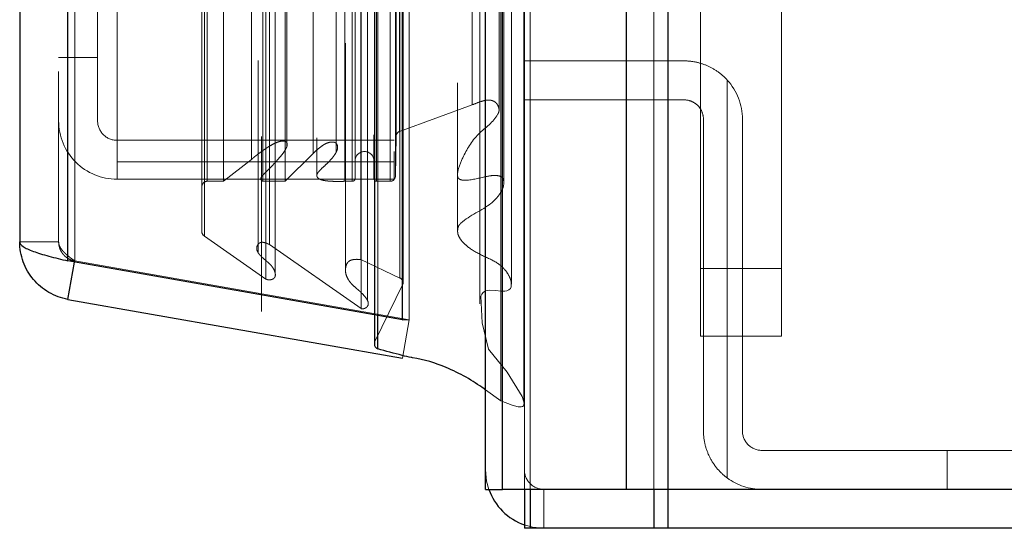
# Model space of a CAD drawing. Header units: inches. Extents: x 0.2 to 10.8, y 0.2 to 8.2.
# Tile 121 of 156: x 5.7905 to 5.8815, y 3.0522 to 3.0992. Entities that reach past the tile are written whole.
import ezdxf

# ---------------------------------------------------------------- set-up
doc = ezdxf.new("R2010")
doc.units = ezdxf.units.IN
doc.header["$MEASUREMENT"] = 0
doc.linetypes.add('HIDDEN', pattern=[0.07500000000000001, 0.05, -0.025])

msp = doc.modelspace()

# ---------------------------------------------------------------- linework, layer by layer
at = {"color": 7, "linetype": 'Continuous', "lineweight": 25}
for p, q in [((5.850409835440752, 5.123250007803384), (5.850409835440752, 3.055752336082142)), ((5.846591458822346, 3.055752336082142), (5.846591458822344, 5.122541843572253)), ((5.833564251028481, 3.055752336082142), (5.833564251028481, 5.117002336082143)), ((5.835145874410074, 3.055752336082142), (5.835145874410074, 5.117157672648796)), ((5.825882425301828, 3.071414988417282), (5.825882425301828, 5.101579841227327)), ((5.794969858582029, 3.076865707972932), (5.794969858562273, 5.096129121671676)), ((5.79050755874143, 5.094362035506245), (5.79050755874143, 3.078632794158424)), ((5.825882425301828, 3.071414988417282), (5.794969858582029, 3.076865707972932)), ((5.794969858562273, 3.073314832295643), (5.7955770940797, 3.076758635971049)), ((5.794969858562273, 3.073314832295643), (5.825882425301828, 3.067864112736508)), ((5.823296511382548, 3.07187095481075), (5.823296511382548, 3.069195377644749)), ((5.823602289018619, 3.068734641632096), (5.823602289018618, 3.071817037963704)), ((5.825882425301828, 3.071414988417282), (5.825924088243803, 3.071414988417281)), ((5.833564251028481, 3.055752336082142), (5.835145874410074, 3.055752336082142)), ((5.846591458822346, 3.055752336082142), (5.835145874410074, 3.055752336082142)), ((5.83716425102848, 3.055752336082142), (5.83716425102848, 3.052152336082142)), ((5.83769088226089, 3.055752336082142), (5.83769088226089, 3.052152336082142)), ((5.850409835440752, 3.055752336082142), (5.846591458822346, 3.055752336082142)), ((5.849136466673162, 3.055752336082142), (5.849136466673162, 3.052152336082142)), ((5.850407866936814, 3.055752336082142), (5.850407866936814, 3.052152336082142)), ((6.629964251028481, 3.055752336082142), (5.850409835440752, 3.055752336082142)), ((5.83769088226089, 3.052152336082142), (5.83716425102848, 3.052152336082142)), ((5.849136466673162, 3.052152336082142), (5.83769088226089, 3.052152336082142)), ((5.850407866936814, 3.052152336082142), (5.849136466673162, 3.052152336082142)), ((6.629964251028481, 3.052152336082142), (5.850407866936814, 3.052152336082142))]:
    msp.add_line(p, q, dxfattribs=at)
at = {"color": 7, "linetype": 'HIDDEN', "lineweight": 18}
for p, q in [((5.850409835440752, 5.123250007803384), (5.850409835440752, 3.055752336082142)), ((5.850409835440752, 3.055752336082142), (5.850409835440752, 5.123250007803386)), ((5.850409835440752, 3.055752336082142), (5.850409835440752, 5.123250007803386)), ((5.846591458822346, 3.055752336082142), (5.846591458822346, 5.122541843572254)), ((5.849137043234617, 3.055752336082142), (5.849137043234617, 5.122541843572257)), ((5.849137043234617, 3.055752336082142), (5.849137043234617, 5.122541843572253)), ((5.835145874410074, 3.055752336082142), (5.835145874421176, 5.117157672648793)), ((5.83716425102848, 3.055752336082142), (5.83716425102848, 5.117002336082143)), ((5.837691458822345, 3.055752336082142), (5.837691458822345, 5.117157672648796)), ((5.837691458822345, 3.055752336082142), (5.837691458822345, 5.117157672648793)), ((5.834993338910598, 3.063932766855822), (5.834993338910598, 5.109062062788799)), ((5.823347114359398, 3.069414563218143), (5.823347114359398, 5.103580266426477)), ((5.823347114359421, 3.069414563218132), (5.823347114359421, 5.103580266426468)), ((5.82650755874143, 3.071414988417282), (5.82650755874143, 5.101579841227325)), ((5.82206446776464, 3.072455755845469), (5.82206446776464, 5.100539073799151)), ((5.823296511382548, 5.101123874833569), (5.823296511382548, 3.07187095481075)), ((5.823602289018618, 3.071817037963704), (5.823602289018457, 5.101177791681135)), ((5.822659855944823, 3.073208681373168), (5.822659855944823, 5.09980895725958)), ((5.83304021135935, 5.100081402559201), (5.83304021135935, 3.072913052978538)), ((5.813259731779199, 3.075193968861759), (5.813259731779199, 5.097800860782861)), ((5.825656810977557, 3.075283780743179), (5.825656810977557, 5.097711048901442)), ((5.82565681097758, 3.075283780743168), (5.82565681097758, 5.097711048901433)), ((5.825927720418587, 3.074705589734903), (5.825927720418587, 5.098289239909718)), ((5.825943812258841, 3.074831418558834), (5.825943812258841, 5.098163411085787)), ((5.835957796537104, 3.074731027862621), (5.835957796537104, 5.098258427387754)), ((5.81411867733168, 3.075748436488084), (5.81411867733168, 5.097243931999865)), ((5.820625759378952, 5.096996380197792), (5.820625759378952, 3.0760033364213)), ((5.794969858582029, 5.096129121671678), (5.794969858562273, 3.076865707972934)), ((5.79559499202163, 3.076865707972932), (5.795594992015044, 5.096129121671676)), ((5.79559499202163, 5.096129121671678), (5.795594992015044, 3.076865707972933)), ((5.822045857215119, 3.076984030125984), (5.822045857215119, 5.096010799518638)), ((5.812551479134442, 5.095380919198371), (5.812551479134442, 3.077611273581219)), ((5.794107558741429, 5.094362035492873), (5.794107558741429, 3.078632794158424)), ((5.813610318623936, 3.078375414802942), (5.813610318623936, 5.094619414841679)), ((5.807340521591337, 3.079595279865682), (5.807340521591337, 5.09339954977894)), ((5.807600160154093, 3.079156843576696), (5.807600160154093, 5.093837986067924)), ((5.830978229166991, 5.09332201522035), (5.830978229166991, 3.07967168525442)), ((5.807840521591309, 3.084225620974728), (5.807840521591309, 5.088769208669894)), ((5.807840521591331, 3.084225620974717), (5.807840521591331, 5.088769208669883)), ((5.809360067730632, 3.084225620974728), (5.809360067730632, 5.088769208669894)), ((5.812980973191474, 3.084225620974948), (5.812980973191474, 5.088769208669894)), ((5.815047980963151, 3.084225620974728), (5.815047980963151, 5.088769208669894)), ((5.820550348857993, 3.084225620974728), (5.820550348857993, 5.088769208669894)), ((5.821254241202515, 5.088769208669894), (5.821254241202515, 3.084225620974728)), ((5.821254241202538, 3.084225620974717), (5.821254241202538, 5.088769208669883)), ((5.823504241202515, 3.084225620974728), (5.823504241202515, 5.088769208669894)), ((5.823504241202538, 5.088769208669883), (5.823504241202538, 3.084225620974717)), ((5.82474841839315, 3.084225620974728), (5.82474841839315, 5.088769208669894)), ((5.824748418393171, 3.084225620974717), (5.824748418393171, 5.088769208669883)), ((5.8352551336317, 3.083996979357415), (5.8352551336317, 5.088999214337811)), ((5.812853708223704, 5.088370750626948), (5.812853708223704, 3.08462434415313)), ((5.817971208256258, 5.088227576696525), (5.817971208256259, 3.084765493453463)), ((5.821504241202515, 3.084475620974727), (5.821504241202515, 5.088519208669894)), ((5.823254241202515, 5.088519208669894), (5.823254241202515, 3.084475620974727)), ((5.825254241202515, 3.084725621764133), (5.825254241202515, 5.088269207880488)), ((5.825254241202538, 3.084725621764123), (5.825254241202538, 5.088269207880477)), ((5.825107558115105, 5.086972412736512), (5.825107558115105, 3.086022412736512)), ((5.811945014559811, 3.086245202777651), (5.811945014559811, 5.08674962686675)), ((5.81764275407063, 3.086802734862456), (5.81764275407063, 5.086192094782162)), ((5.817642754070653, 3.086802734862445), (5.817642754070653, 5.086192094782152)), ((5.819775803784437, 3.086950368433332), (5.819775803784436, 5.086043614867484)), ((5.815209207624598, 3.087468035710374), (5.815209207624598, 5.085531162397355)), ((5.825296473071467, 3.088373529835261), (5.825296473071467, 5.084621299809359)), ((5.825296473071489, 3.088373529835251), (5.825296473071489, 5.084621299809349)), ((5.82562480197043, 3.088837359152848), (5.82562480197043, 5.084157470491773)), ((5.825624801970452, 3.088837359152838), (5.825624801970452, 5.084157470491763)), ((5.832339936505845, 3.091291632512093), (5.832339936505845, 5.081703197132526)), ((5.834820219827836, 3.09082438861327), (5.834820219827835, 5.082149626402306)), ((5.797707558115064, 3.095664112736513), (5.797707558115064, 3.1280224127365)), ((5.799507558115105, 3.128022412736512), (5.799507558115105, 3.086022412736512)), ((5.853440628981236, 3.105107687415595), (5.853440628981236, 3.076150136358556)), ((5.860940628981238, 3.076150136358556), (5.860940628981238, 3.105107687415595)), ((5.797707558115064, 3.095664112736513), (5.794107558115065, 3.095664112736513)), ((5.797707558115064, 3.089814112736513), (5.797707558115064, 3.095664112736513)), ((5.83716425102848, 3.095352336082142), (5.851914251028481, 3.095352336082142)), ((5.855914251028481, 3.093580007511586), (5.855914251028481, 3.056802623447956)), ((5.855914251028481, 3.056802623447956), (5.855914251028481, 3.093580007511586)), ((5.855914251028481, 3.093580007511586), (5.855914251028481, 3.056802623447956)), ((5.855914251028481, 3.056802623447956), (5.855914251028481, 3.093580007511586)), ((5.855914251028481, 3.093580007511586), (5.855914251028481, 3.056802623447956)), ((5.855914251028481, 3.056802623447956), (5.855914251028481, 3.093580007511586)), ((5.82562480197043, 3.088837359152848), (5.832339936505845, 3.091291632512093)), ((5.851914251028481, 3.091752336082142), (5.83716425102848, 3.091752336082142)), ((5.853714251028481, 3.061152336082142), (5.853714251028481, 3.089952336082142)), ((5.85731425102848, 3.089952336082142), (5.85731425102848, 3.061152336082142)), ((5.825254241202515, 3.084725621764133), (5.825296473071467, 3.088373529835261)), ((5.825107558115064, 3.088014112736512), (5.799507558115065, 3.088014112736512)), ((5.81520920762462, 3.087463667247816), (5.81520920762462, 3.087467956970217)), ((5.81504798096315, 3.084225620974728), (5.817642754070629, 3.086802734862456)), ((5.825107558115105, 3.086022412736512), (5.799507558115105, 3.086022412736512)), ((5.799507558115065, 3.086022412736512), (5.799507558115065, 3.084414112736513)), ((5.809360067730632, 3.084225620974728), (5.811945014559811, 3.086245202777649)), ((5.825107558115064, 3.086022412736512), (5.825107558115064, 3.084414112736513)), ((5.812853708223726, 3.084624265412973), (5.812853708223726, 3.072198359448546)), ((5.825107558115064, 3.084414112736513), (5.799507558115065, 3.084414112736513)), ((5.807840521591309, 3.084225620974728), (5.809360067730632, 3.084225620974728)), ((5.812980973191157, 3.084225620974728), (5.815047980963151, 3.084225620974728)), ((5.820550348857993, 3.084225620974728), (5.821254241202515, 3.084225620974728)), ((5.823504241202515, 3.084225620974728), (5.82474841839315, 3.084225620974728)), ((5.813259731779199, 3.075193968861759), (5.807600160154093, 3.079156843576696)), ((5.794107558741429, 3.078632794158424), (5.79050755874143, 3.078632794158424)), ((5.822064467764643, 3.072455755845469), (5.813610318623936, 3.078375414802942)), ((5.794969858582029, 3.076865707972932), (5.79559499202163, 3.076865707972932)), ((5.7955770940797, 3.076758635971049), (5.795594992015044, 3.076860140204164)), ((5.82650755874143, 3.071414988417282), (5.79559499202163, 3.076865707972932)), ((5.795594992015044, 3.076860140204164), (5.82650755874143, 3.07140942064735)), ((5.825656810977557, 3.075283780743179), (5.822045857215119, 3.076984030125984)), ((5.820625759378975, 3.076003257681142), (5.820625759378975, 3.075998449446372)), ((5.853440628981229, 3.076150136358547), (5.860940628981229, 3.076150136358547)), ((5.853440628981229, 3.076150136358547), (5.860940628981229, 3.076150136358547)), ((5.853440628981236, 3.076150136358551), (5.860940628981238, 3.076150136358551)), ((5.853440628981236, 3.076150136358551), (5.860940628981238, 3.076150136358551)), ((5.853440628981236, 3.076150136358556), (5.860940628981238, 3.076150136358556)), ((5.853440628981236, 3.069900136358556), (5.853440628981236, 3.076150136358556)), ((5.853440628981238, 3.076150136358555), (5.860940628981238, 3.076150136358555)), ((5.860940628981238, 3.076150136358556), (5.860940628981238, 3.069900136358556)), ((5.823347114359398, 3.069414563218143), (5.825927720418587, 3.074705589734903)), ((5.822659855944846, 3.073185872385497), (5.822659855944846, 3.07320860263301)), ((5.833040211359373, 3.07291297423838), (5.833040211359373, 3.072908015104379)), ((5.825882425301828, 3.067864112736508), (5.82650755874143, 3.07140942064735)), ((5.825924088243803, 3.071414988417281), (5.82650755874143, 3.071414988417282)), ((5.853440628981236, 3.069900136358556), (5.860940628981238, 3.069900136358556)), ((5.834993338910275, 3.063932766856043), (5.833564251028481, 3.064951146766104)), ((5.859114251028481, 3.059352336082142), (5.905914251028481, 3.059352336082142)), ((5.876226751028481, 3.059352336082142), (5.876226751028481, 3.055752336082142)), ((5.83769088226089, 3.055752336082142), (5.83769088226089, 3.052152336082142)), ((5.83896425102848, 3.055752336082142), (5.83896425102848, 3.052152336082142)), ((5.849136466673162, 3.055752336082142), (5.849136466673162, 3.052152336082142)), ((5.850407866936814, 3.055752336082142), (5.850407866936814, 3.052152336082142))]:
    msp.add_line(p, q, dxfattribs=at)
at = {"color": 7, "linetype": 'HIDDEN', "lineweight": 18, "flags": 128}
for points in [[(5.837097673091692, 3.063898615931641), (5.8370979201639, 4.078402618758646), (5.837097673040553, 5.109096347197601)], [(5.837097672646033, 3.063896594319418), (5.837097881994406, 4.065817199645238), (5.837097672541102, 5.109096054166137)], [(5.835957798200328, 3.074724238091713), (5.835957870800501, 4.10773421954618), (5.835957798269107, 5.098271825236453)], [(5.835255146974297, 3.084007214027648), (5.835255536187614, 4.045133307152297), (5.835255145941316, 5.088998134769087)], [(5.830985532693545, 5.087974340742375), (5.830985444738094, 4.09458125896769), (5.830985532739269, 3.085019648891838)], [(5.830985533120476, 5.087976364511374), (5.830985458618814, 4.107175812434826), (5.830985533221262, 3.085019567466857)], [(5.835941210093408, 3.07473102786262), (5.83593550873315, 3.07447639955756), (5.835861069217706, 3.074313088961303), (5.835717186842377, 3.074191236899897), (5.835531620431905, 3.07411584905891), (5.835340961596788, 3.074083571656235), (5.835036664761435, 3.074085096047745), (5.834467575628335, 3.074134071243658), (5.833951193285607, 3.074162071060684), (5.833754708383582, 3.074142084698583), (5.833604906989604, 3.074100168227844), (5.833472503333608, 3.07403872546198), (5.83333520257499, 3.073938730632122), (5.833217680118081, 3.073793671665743), (5.833132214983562, 3.073601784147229), (5.833243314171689, 3.071147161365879), (5.833827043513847, 3.068721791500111), (5.835581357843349, 3.066598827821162), (5.836953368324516, 3.064323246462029), (5.837092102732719, 3.063921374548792), (5.837128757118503, 3.06371150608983), (5.837085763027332, 3.063499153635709), (5.837044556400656, 3.063445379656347), (5.837010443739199, 3.06341893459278), (5.8369619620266, 3.063396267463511), (5.836877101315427, 3.063377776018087), (5.836582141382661, 3.06339149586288), (5.836032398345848, 3.063534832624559), (5.834993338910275, 3.063932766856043), (5.834993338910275, 3.063932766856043)], [(5.833873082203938, 3.055752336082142), (5.833668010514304, 3.056498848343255), (5.833564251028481, 3.057552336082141)], [(5.83896425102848, 3.052152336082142), (5.837910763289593, 3.052256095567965), (5.83716425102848, 3.052461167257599)]]:
    msp.add_lwpolyline(points, dxfattribs=at)
at = {"color": 7, "linetype": 'HIDDEN', "lineweight": 18}
for centre, radius, start, end in [((5.851914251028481, 3.089952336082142), 0.005400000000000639, 0, 42.2054464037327), ((5.799507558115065, 3.089814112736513), 0.005399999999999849, 180, 270.0000000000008), ((5.799507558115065, 3.089814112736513), 0.001800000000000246, 180, 270.0000000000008), ((5.825796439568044, 3.08836774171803), 0.0005000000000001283, 110.0765427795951, 179.3367158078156), ((5.822379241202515, 3.086100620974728), 0.0008750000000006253, 0, 180), ((5.821254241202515, 3.084475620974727), 0.0002500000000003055, 270.0000000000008, 0), ((5.823504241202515, 3.084475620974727), 0.0002499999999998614, 180, 270.0000000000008), ((5.82474841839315, 3.084731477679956), 0.0005058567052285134, 270.0000000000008, 359.3367158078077), ((5.807840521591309, 3.083725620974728), 0.0004999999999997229, 90, 180), ((5.807840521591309, 3.079595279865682), 0.0005000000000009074, 180, 241.2673752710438), ((5.825443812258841, 3.074831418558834), 0.0005000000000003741, 345.4243750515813, 64.7861857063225), ((5.823796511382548, 3.069195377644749), 0.000500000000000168, 154.0000000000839, 180), ((5.859114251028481, 3.061152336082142), 0.001800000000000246, 180, 270.0000000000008), ((5.83896425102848, 3.057552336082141), 0.001800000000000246, 180, 270.0000000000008), ((5.859114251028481, 3.061152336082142), 0.005399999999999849, 233.6587969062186, 270.0000000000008)]:
    msp.add_arc(centre, radius, start, end, dxfattribs=at)
at = {"color": 7, "linetype": 'Continuous', "lineweight": 25}
for centre, radius, start, end in [((5.823796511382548, 3.069195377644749), 0.0004999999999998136, 180, 247.1422396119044), ((5.83896425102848, 3.057552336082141), 0.005399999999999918, 199.4712206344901, 250.528779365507)]:
    msp.add_arc(centre, radius, start, end, dxfattribs=at)
at = {"color": 7, "linetype": 'HIDDEN', "lineweight": 18}
for points, knots in [([(5.851914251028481, 3.095352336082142), (5.852286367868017, 3.095352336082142), (5.852654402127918, 3.095314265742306), (5.853381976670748, 3.095162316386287), (5.853745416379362, 3.095046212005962), (5.85443219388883, 3.094744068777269), (5.854758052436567, 3.094558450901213), (5.855373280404, 3.094116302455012), (5.855658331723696, 3.093862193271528), (5.855914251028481, 3.093580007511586)], [0, 0, 0, 0, 0.25, 0.25, 0.5, 0.5, 0.75, 0.75, 1, 1, 1, 1]), ([(5.832339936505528, 3.091291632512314), (5.832617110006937, 3.091403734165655), (5.833012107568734, 3.09156348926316), (5.833511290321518, 3.091703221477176), (5.833795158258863, 3.091737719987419), (5.834017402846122, 3.091727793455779), (5.834221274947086, 3.091677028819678), (5.834428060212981, 3.091580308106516), (5.834615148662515, 3.091404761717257), (5.834786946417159, 3.091112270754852), (5.834853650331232, 3.090741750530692), (5.834441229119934, 3.089787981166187), (5.832651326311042, 3.088610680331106), (5.831576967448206, 3.086741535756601), (5.831047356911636, 3.085437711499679), (5.830956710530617, 3.084845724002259), (5.830986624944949, 3.084641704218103), (5.831057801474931, 3.084503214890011), (5.831162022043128, 3.084421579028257), (5.831265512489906, 3.084371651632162), (5.831503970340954, 3.08430824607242), (5.83237196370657, 3.084337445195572), (5.833356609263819, 3.084635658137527), (5.834324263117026, 3.084785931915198), (5.834729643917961, 3.08474476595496), (5.834919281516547, 3.084697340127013), (5.83509911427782, 3.084592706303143), (5.835187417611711, 3.084457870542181), (5.83528600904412, 3.084187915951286), (5.835249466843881, 3.083753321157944), (5.834896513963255, 3.08300343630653), (5.833760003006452, 3.081701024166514), (5.832027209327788, 3.081072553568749), (5.831146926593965, 3.080211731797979), (5.831015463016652, 3.079991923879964), (5.830997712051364, 3.079793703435), (5.830986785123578, 3.07967168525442)], [0, 0, 0, 0, 0.03670108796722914, 0.05230240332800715, 0.06109903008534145, 0.06947855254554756, 0.07765620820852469, 0.08551847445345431, 0.09709448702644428, 0.113387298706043, 0.1368169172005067, 0.1550870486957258, 0.273481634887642, 0.4053471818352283, 0.4786556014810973, 0.4933325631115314, 0.5016745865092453, 0.5117639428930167, 0.5159617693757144, 0.5196808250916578, 0.5264530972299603, 0.5445840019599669, 0.6172323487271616, 0.6496049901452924, 0.6556575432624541, 0.6640135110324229, 0.6725742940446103, 0.6817238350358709, 0.6870102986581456, 0.7178110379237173, 0.7504507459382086, 0.815168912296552, 0.9604413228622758, 0.9684963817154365, 0.9806073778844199, 0.9999999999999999, 0.9999999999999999, 0.9999999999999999, 0.9999999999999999]), ([(5.853714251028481, 3.089952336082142), (5.853714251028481, 3.090191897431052), (5.853666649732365, 3.090427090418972), (5.853483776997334, 3.090864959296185), (5.853348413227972, 3.091065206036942), (5.853014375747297, 3.091396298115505), (5.852813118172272, 3.091529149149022), (5.852381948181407, 3.091706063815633), (5.852148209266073, 3.091752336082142), (5.851914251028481, 3.091752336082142)], [0, 0, 0, 0, 0.25, 0.25, 0.5, 0.5, 0.75, 0.75, 1, 1, 1, 1]), ([(5.811945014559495, 3.086245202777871), (5.81200860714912, 3.08630401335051), (5.812135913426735, 3.086421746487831), (5.812341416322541, 3.086588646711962), (5.812553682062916, 3.086751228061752), (5.812770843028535, 3.086910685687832), (5.812989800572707, 3.087069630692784), (5.813212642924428, 3.087225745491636), (5.813441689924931, 3.087376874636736), (5.813704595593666, 3.087538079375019), (5.813989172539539, 3.087694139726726), (5.814283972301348, 3.087829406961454), (5.8145385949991, 3.08791307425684), (5.814750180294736, 3.087943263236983), (5.814923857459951, 3.08794119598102), (5.815072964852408, 3.087910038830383), (5.815186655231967, 3.087822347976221), (5.815248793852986, 3.087697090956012), (5.815245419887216, 3.087557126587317), (5.815198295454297, 3.08741096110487), (5.815090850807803, 3.087165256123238), (5.814848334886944, 3.086795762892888), (5.814425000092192, 3.086283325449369), (5.813975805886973, 3.08579364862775), (5.813544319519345, 3.08535745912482), (5.8132279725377, 3.085033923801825), (5.812975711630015, 3.084799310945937), (5.812847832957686, 3.084626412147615), (5.812784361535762, 3.084498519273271), (5.812789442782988, 3.084382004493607), (5.812851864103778, 3.084303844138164), (5.812916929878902, 3.084255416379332), (5.812962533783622, 3.08423419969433), (5.812980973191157, 3.084225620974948)], [0, 0, 0, 0, 0.03128962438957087, 0.06263883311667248, 0.09399002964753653, 0.125251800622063, 0.1563441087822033, 0.1873161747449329, 0.2182554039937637, 0.2492251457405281, 0.2907698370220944, 0.3255556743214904, 0.3533724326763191, 0.3741592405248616, 0.3895161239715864, 0.4048457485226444, 0.4200318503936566, 0.4363557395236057, 0.4579399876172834, 0.4789056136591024, 0.4992258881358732, 0.566336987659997, 0.6499042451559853, 0.7496387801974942, 0.8123354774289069, 0.8749457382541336, 0.9148795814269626, 0.9375160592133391, 0.9563103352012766, 0.9710670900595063, 0.9834351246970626, 0.993302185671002, 1, 1, 1, 1]), ([(5.817642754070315, 3.086802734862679), (5.817756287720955, 3.086912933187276), (5.817967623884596, 3.087118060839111), (5.818295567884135, 3.087381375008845), (5.818589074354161, 3.087593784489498), (5.818860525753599, 3.087745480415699), (5.819125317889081, 3.087828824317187), (5.819374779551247, 3.087862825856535), (5.819610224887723, 3.087841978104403), (5.819763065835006, 3.087744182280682), (5.819842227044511, 3.087628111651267), (5.819896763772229, 3.087477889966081), (5.81990490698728, 3.087274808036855), (5.819826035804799, 3.08703370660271), (5.819682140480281, 3.086766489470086), (5.819478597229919, 3.086467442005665), (5.819198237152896, 3.086146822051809), (5.818841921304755, 3.085785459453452), (5.818457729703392, 3.085448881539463), (5.818160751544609, 3.085145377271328), (5.818013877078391, 3.084930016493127), (5.817962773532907, 3.084782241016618), (5.817983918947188, 3.084651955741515), (5.818076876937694, 3.084518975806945), (5.818242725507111, 3.08441469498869), (5.818430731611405, 3.084348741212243), (5.818613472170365, 3.084306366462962), (5.818764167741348, 3.084280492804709), (5.81886751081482, 3.084266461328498), (5.818921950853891, 3.084259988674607), (5.818950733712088, 3.084256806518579), (5.818964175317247, 3.084255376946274), (5.818969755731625, 3.084254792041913), (5.818972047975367, 3.08425455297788), (5.818973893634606, 3.084254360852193), (5.818978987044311, 3.084253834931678), (5.818972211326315, 3.084254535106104), (5.818976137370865, 3.084254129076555), (5.818977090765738, 3.084254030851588), (5.818977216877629, 3.084254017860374), (5.818977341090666, 3.08425400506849), (5.81897746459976, 3.084253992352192), (5.8189775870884, 3.084253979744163), (5.818977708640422, 3.084253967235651), (5.818977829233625, 3.08425395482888), (5.818977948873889, 3.084253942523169), (5.818978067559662, 3.084253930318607), (5.818978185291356, 3.084253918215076), (5.818978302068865, 3.084253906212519), (5.818978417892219, 3.08425389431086), (5.818978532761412, 3.084253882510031), (5.818978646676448, 3.08425387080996), (5.818978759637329, 3.08425385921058), (5.818978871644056, 3.084253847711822), (5.818978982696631, 3.084253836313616), (5.818979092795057, 3.084253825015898), (5.818979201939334, 3.084253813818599), (5.818979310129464, 3.084253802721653), (5.81897941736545, 3.084253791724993), (5.818979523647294, 3.084253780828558), (5.818979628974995, 3.08425377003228), (5.818979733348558, 3.084253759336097), (5.818979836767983, 3.084253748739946), (5.818979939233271, 3.084253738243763), (5.818980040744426, 3.084253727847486), (5.818980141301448, 3.084253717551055), (5.818980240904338, 3.084253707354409), (5.8189803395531, 3.084253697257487), (5.818980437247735, 3.08425368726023), (5.818980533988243, 3.084253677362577), (5.818980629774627, 3.084253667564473), (5.818980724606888, 3.084253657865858), (5.818980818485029, 3.084253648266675), (5.818980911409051, 3.084253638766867), (5.818981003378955, 3.084253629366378), (5.818981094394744, 3.084253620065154), (5.818981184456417, 3.084253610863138), (5.818981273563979, 3.084253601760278), (5.818981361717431, 3.084253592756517), (5.818981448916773, 3.084253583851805), (5.818981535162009, 3.084253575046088), (5.818981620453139, 3.084253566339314), (5.818981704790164, 3.084253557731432), (5.818981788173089, 3.084253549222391), (5.818981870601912, 3.084253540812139), (5.818981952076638, 3.08425353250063), (5.81898203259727, 3.084253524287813), (5.818982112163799, 3.08425351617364), (5.818982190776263, 3.084253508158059), (5.818982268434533, 3.084253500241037), (5.818982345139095, 3.084253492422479), (5.818982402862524, 3.084253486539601), (5.818982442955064, 3.084253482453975), (5.818982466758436, 3.084253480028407), (5.818982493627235, 3.084253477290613), (5.818982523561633, 3.084253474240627), (5.818982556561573, 3.084253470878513), (5.818982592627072, 3.084253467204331), (5.818982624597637, 3.084253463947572), (5.818982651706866, 3.084253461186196), (5.818982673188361, 3.084253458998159), (5.818982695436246, 3.084253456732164), (5.818982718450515, 3.084253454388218), (5.818982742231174, 3.084253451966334), (5.818982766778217, 3.084253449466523), (5.818982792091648, 3.084253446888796), (5.818982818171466, 3.084253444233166), (5.818982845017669, 3.084253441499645), (5.818982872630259, 3.084253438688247), (5.818982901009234, 3.084253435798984), (5.818982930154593, 3.084253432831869), (5.818982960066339, 3.084253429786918), (5.818982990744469, 3.084253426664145), (5.818983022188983, 3.084253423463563), (5.818983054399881, 3.084253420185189), (5.818983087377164, 3.084253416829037), (5.818983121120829, 3.084253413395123), (5.818983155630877, 3.084253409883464), (5.818983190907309, 3.084253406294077), (5.818983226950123, 3.084253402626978), (5.818983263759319, 3.084253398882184), (5.818983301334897, 3.084253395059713), (5.818983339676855, 3.084253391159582), (5.818983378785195, 3.084253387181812), (5.818983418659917, 3.08425338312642), (5.818983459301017, 3.084253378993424), (5.818983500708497, 3.084253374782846), (5.818983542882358, 3.084253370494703), (5.818983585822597, 3.084253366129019), (5.818983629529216, 3.084253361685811), (5.818983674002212, 3.084253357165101), (5.818983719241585, 3.084253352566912), (5.818983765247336, 3.084253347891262), (5.818983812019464, 3.084253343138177), (5.818983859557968, 3.084253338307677), (5.81898390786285, 3.084253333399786), (5.818983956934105, 3.084253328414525), (5.818984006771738, 3.08425332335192), (5.818985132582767, 3.084253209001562), (5.818988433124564, 3.084252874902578), (5.818996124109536, 3.084252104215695), (5.819011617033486, 3.084250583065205), (5.819042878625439, 3.084247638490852), (5.819105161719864, 3.08424224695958), (5.819219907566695, 3.084233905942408), (5.819430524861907, 3.084222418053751), (5.819736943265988, 3.084213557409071), (5.82012785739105, 3.08421337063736), (5.820404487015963, 3.084221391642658), (5.820550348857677, 3.084225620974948)], [0, 0, 0, 0, 0.05511511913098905, 0.1025935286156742, 0.1423086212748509, 0.1748045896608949, 0.2010286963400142, 0.2255254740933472, 0.2469189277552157, 0.2665083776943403, 0.2813235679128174, 0.2988818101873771, 0.3292506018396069, 0.3622463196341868, 0.3988484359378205, 0.4453695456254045, 0.4963156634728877, 0.5515760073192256, 0.6233121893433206, 0.6730463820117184, 0.7014058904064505, 0.7175088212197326, 0.733737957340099, 0.7540318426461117, 0.7754405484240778, 0.7952723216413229, 0.81425977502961, 0.8310083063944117, 0.8396756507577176, 0.8443510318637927, 0.8467922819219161, 0.8480345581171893, 0.8482190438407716, 0.848427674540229, 0.8486604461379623, 0.8489227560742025, 0.8491806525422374, 0.8494374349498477, 0.8494495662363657, 0.8494616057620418, 0.8494735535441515, 0.8494854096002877, 0.8494971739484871, 0.8495088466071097, 0.8495204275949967, 0.8495319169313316, 0.8495433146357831, 0.8495546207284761, 0.8495658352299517, 0.8495769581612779, 0.8495879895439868, 0.8495989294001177, 0.8496097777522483, 0.8496205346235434, 0.8496312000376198, 0.8496417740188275, 0.8496522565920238, 0.8496626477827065, 0.8496729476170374, 0.8496831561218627, 0.8496932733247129, 0.8497032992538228, 0.8497132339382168, 0.8497230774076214, 0.8497328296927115, 0.8497424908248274, 0.8497520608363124, 0.8497615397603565, 0.8497709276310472, 0.8497802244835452, 0.8497894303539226, 0.8497985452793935, 0.8498075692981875, 0.8498165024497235, 0.8498253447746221, 0.8498340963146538, 0.8498427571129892, 0.8498513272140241, 0.8498598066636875, 0.8498681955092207, 0.8498764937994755, 0.8498847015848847, 0.849892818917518, 0.8499008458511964, 0.8499087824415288, 0.8499166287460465, 0.8499243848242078, 0.8499320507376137, 0.8499396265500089, 0.849947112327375, 0.8499545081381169, 0.8499618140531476, 0.8499638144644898, 0.849966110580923, 0.8499687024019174, 0.8499715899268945, 0.849974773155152, 0.8499782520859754, 0.8499820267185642, 0.8499840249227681, 0.8499860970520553, 0.8499882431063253, 0.8499904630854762, 0.8499927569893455, 0.8499951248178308, 0.8499975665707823, 0.850000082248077, 0.8500026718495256, 0.8500053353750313, 0.8500080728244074, 0.8500108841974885, 0.8500137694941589, 0.8500167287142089, 0.8500197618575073, 0.8500228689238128, 0.8500260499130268, 0.8500293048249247, 0.8500326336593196, 0.8500360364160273, 0.8500395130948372, 0.8500430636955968, 0.8500466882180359, 0.8500503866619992, 0.8500541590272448, 0.850058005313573, 0.8500619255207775, 0.8500659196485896, 0.8500699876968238, 0.8500741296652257, 0.8500783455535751, 0.85008263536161, 0.8500869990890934, 0.8500914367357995, 0.8500959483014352, 0.8501005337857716, 0.8501051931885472, 0.8501099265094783, 0.8501147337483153, 0.8501196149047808, 0.8504357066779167, 0.8510697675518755, 0.8523447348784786, 0.8549167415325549, 0.8601065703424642, 0.8703302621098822, 0.8879963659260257, 0.92066419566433, 0.9581676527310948, 1, 1, 1, 1]), ([(5.81298097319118, 3.084225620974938), (5.812968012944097, 3.084231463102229), (5.812933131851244, 3.084247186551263), (5.812878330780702, 3.084282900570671), (5.812813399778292, 3.08434239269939), (5.812797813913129, 3.084399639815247), (5.81278931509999, 3.08443085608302)], [0, 0, 0, 0, 0.1298747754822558, 0.3495438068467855, 0.6453128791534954, 1, 1, 1, 1]), ([(5.835936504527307, 3.07472423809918), (5.835941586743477, 3.074775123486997), (5.835958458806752, 3.074944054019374), (5.835869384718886, 3.075192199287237), (5.835692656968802, 3.07560736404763), (5.835423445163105, 3.075993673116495), (5.835066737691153, 3.076355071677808), (5.83449929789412, 3.076824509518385), (5.833360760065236, 3.077297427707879), (5.832215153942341, 3.077913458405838), (5.831485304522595, 3.078543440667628), (5.831151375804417, 3.078999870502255), (5.830989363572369, 3.079394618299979), (5.830989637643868, 3.07958943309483), (5.830989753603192, 3.079671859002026)], [0, 0, 0, 0, 0.02384636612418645, 0.07916573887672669, 0.119909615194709, 0.230267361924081, 0.2810880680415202, 0.3290572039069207, 0.5222954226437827, 0.7180538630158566, 0.8087970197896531, 0.9081970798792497, 0.9611582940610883, 1, 1, 1, 1]), ([(5.79559499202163, 3.076865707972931), (5.795536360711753, 3.076907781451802), (5.795419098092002, 3.076991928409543), (5.795248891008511, 3.07711814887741), (5.795085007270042, 3.077244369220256), (5.794929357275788, 3.077370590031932), (5.794783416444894, 3.077496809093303), (5.794648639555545, 3.077623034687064), (5.794495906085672, 3.077780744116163), (5.794340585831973, 3.077970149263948), (5.794208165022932, 3.078191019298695), (5.794123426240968, 3.078411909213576), (5.794112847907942, 3.078559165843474), (5.794107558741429, 3.078632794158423)], [0, 0, 0, 0, 0.07144899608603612, 0.1428979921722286, 0.2143469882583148, 0.285795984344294, 0.3572449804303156, 0.4286939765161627, 0.50014297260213, 0.6251072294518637, 0.750071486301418, 0.8750357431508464, 1, 1, 1, 1]), ([(5.794107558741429, 3.078632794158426), (5.794109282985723, 3.078572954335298), (5.794112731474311, 3.078453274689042), (5.794140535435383, 3.078275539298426), (5.794184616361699, 3.078101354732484), (5.794246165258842, 3.077932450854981), (5.794324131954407, 3.077770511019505), (5.794417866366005, 3.077617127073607), (5.794553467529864, 3.077438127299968), (5.794744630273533, 3.077246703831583), (5.795003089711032, 3.077066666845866), (5.795288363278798, 3.076930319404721), (5.795492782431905, 3.076883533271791), (5.795594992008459, 3.076860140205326)], [0, 0, 0, 0, 0.07144899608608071, 0.1428979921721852, 0.2143469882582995, 0.2857959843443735, 0.3572449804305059, 0.4286939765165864, 0.5001429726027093, 0.6251072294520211, 0.750071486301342, 0.8750357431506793, 1, 1, 1, 1]), ([(5.813610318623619, 3.078375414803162), (5.813539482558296, 3.078407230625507), (5.813410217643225, 3.078465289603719), (5.813226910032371, 3.078535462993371), (5.813076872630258, 3.078573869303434), (5.812930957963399, 3.078593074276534), (5.812755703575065, 3.078579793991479), (5.812580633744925, 3.078459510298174), (5.812452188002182, 3.078270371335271), (5.812397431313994, 3.078055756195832), (5.812433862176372, 3.077846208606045), (5.812513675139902, 3.077674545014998), (5.812606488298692, 3.077535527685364), (5.81269444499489, 3.077427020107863), (5.812828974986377, 3.077279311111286), (5.813031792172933, 3.077092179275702), (5.813307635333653, 3.076863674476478), (5.813557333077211, 3.076648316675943), (5.813769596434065, 3.076431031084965), (5.813945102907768, 3.076197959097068), (5.814086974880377, 3.075916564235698), (5.814160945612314, 3.075605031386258), (5.814118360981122, 3.075345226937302), (5.813976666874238, 3.075223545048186), (5.813873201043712, 3.075170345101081), (5.813754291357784, 3.07513448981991), (5.81362601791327, 3.075116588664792), (5.813495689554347, 3.075118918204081), (5.813367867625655, 3.075141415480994), (5.813295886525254, 3.075176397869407), (5.813259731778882, 3.07519396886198)], [0, 0, 0, 0, 0.0355312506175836, 0.0648390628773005, 0.08804888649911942, 0.1035037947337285, 0.1281658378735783, 0.1604145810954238, 0.2020166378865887, 0.2491996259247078, 0.2900851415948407, 0.3262651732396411, 0.3574294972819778, 0.3829550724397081, 0.4025100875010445, 0.4637012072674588, 0.5251041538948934, 0.5856696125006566, 0.6286158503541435, 0.6819784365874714, 0.7451102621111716, 0.8081071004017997, 0.871744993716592, 0.8899833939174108, 0.9079898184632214, 0.9261390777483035, 0.9444837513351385, 0.9629211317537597, 0.9813759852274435, 1, 1, 1, 1]), ([(5.822045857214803, 3.076984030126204), (5.821979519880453, 3.076992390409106), (5.821848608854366, 3.077008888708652), (5.821653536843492, 3.077015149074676), (5.82146894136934, 3.077007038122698), (5.821300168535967, 3.076983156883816), (5.821151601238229, 3.076944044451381), (5.820950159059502, 3.076857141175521), (5.820722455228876, 3.076621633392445), (5.820617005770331, 3.076211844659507), (5.820620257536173, 3.075781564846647), (5.820737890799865, 3.07539429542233), (5.8209163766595, 3.075072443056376), (5.821158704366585, 3.07476296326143), (5.82145080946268, 3.074489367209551), (5.821737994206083, 3.074244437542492), (5.821947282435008, 3.074057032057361), (5.822078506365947, 3.073932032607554), (5.822269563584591, 3.073741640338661), (5.822505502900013, 3.073474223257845), (5.822718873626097, 3.073132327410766), (5.822747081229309, 3.072862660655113), (5.822685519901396, 3.072712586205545), (5.822612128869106, 3.072618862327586), (5.822531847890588, 3.072549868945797), (5.822436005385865, 3.07249440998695), (5.822336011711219, 3.072456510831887), (5.822238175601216, 3.072437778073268), (5.822145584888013, 3.072436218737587), (5.822090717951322, 3.07244943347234), (5.822064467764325, 3.07245575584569)], [0, 0, 0, 0, 0.02396969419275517, 0.0473021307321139, 0.0693354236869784, 0.08969834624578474, 0.1083290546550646, 0.1254877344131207, 0.1729465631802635, 0.2499754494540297, 0.3258696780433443, 0.3918200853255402, 0.4496868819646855, 0.4992002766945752, 0.5665081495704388, 0.6208821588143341, 0.6610785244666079, 0.6870429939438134, 0.6990243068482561, 0.7779524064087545, 0.8470242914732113, 0.8845484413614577, 0.9103323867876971, 0.9242266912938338, 0.9396561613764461, 0.9542467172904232, 0.9676181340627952, 0.9795711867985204, 0.9902261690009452, 1, 1, 1, 1]), ([(5.855914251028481, 3.056802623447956), (5.855571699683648, 3.057054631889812), (5.855265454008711, 3.057341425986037), (5.854722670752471, 3.057982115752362), (5.854485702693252, 3.058339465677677), (5.854107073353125, 3.059087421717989), (5.853960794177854, 3.059484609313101), (5.853763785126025, 3.060308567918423), (5.853714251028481, 3.060727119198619), (5.853714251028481, 3.061152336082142)], [0, 0, 0, 0, 0.25, 0.25, 0.5, 0.5, 0.75, 0.75, 1, 1, 1, 1])]:
    msp.add_open_spline(points, degree=3, knots=knots, dxfattribs=at)
at = {"color": 7, "linetype": 'Continuous', "lineweight": 25}
for points, knots in [([(5.79050755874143, 3.078632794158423), (5.790507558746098, 3.078485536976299), (5.7906183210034, 3.078338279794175), (5.791048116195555, 3.078043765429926), (5.79136704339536, 3.077896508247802), (5.792174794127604, 3.077601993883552), (5.792663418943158, 3.077454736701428), (5.793751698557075, 3.07716022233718), (5.794351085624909, 3.077012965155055), (5.794969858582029, 3.076865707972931)], [0, 0, 0, 0, 0.25, 0.25, 0.5, 0.5, 0.75, 0.75, 1, 1, 1, 1]), ([(5.794969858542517, 3.073314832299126), (5.794351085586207, 3.073423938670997), (5.793751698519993, 3.073642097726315), (5.792663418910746, 3.074270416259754), (5.792174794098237, 3.074680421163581), (5.791367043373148, 3.075643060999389), (5.791048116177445, 3.076195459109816), (5.790618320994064, 3.077376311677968), (5.79050755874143, 3.078004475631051), (5.79050755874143, 3.078632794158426)], [0, 0, 0, 0, 0.25, 0.25, 0.5, 0.5, 0.75, 0.75, 1, 1, 1, 1]), ([(5.833564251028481, 3.064951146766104), (5.833521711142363, 3.064981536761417), (5.832422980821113, 3.065766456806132), (5.830348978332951, 3.066987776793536), (5.827874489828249, 3.067759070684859), (5.82645860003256, 3.06798049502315), (5.825385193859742, 3.068246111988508), (5.824356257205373, 3.068528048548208), (5.823602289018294, 3.068734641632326)], [0, 0, 0, 0, 0.0158269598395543, 0.4087824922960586, 0.7013418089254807, 0.711450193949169, 0.7885609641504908, 1, 1, 1, 1])]:
    msp.add_open_spline(points, degree=3, knots=knots, dxfattribs=at)

doc.saveas('drawing.dxf')
